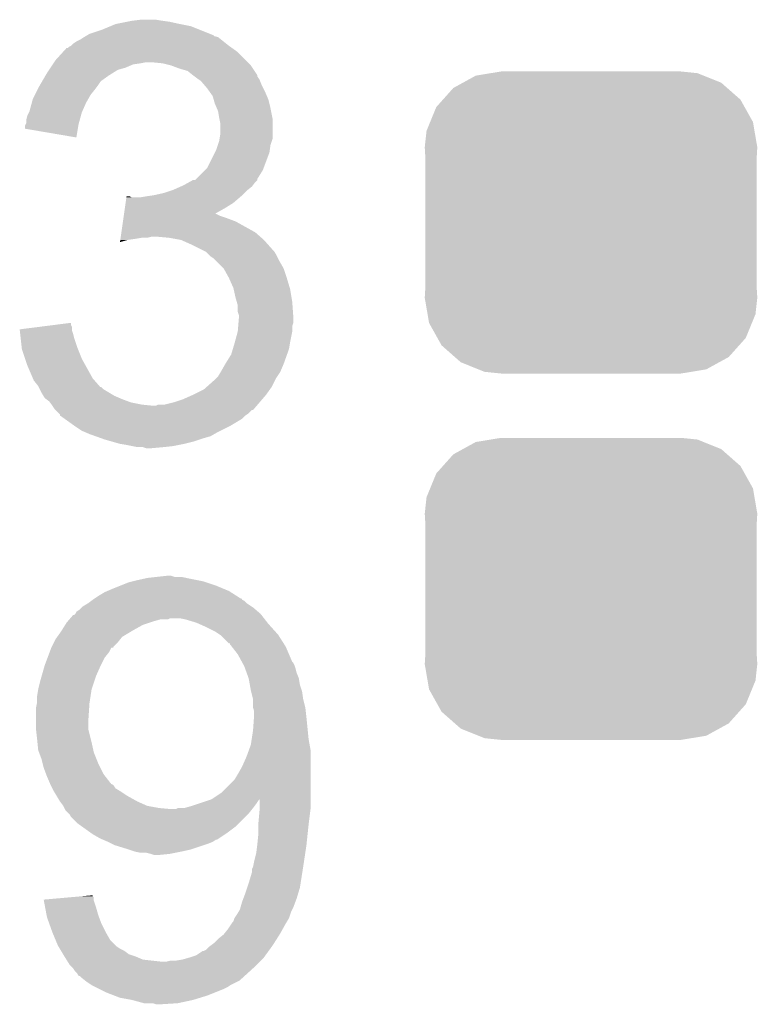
# Model space of a CAD drawing. Extents: x -4 to 126, y -8 to 66.
# Tile 221 of 256: x 85.26 to 86.98, y 48.37 to 50.66. Entities that reach past the tile are written whole.
import ezdxf

# ---------------------------------------------------------------- set-up
doc = ezdxf.new("R2010")
doc.units = 0
doc.layers.get('0').update_dxf_attribs({"linetype": 'CONTINUOUS'})
doc.layers.add('CLICKER_2_FOR_TMPM4L4A_V104_GTO', color=11, linetype='CONTINUOUS')
doc.layers.add('CLICKER_2_FOR_TMPM4L4A_V104_GTS', color=8, linetype='CONTINUOUS')

# ---------------------------------------------------------------- blocks, each defined once
blk = doc.blocks.new('CUSTOM_189')
for points in [[(-0.268438, 0.342124), (-0.233628, 0.347838), (0.2622, 0.342124), (0.247972, 0.347838)], [(-0.233628, 0.347838), (-0.20955, 0.35179), (0.247972, 0.347838), (0.20955, 0.35179)], [(-0.320744, 0.31339), (-0.298526, 0.325596), (0.317222, 0.31339), (0.30335, 0.325596)], [(-0.298526, 0.325596), (-0.268438, 0.342124), (0.30335, 0.325596), (0.2622, 0.342124)], [(-0.34504, 0.286174), (-0.320744, 0.31339), (0.348152, 0.286174), (0.317222, 0.31339)], [(-0.360486, 0.26887), (-0.34504, 0.286174), (0.357822, 0.26887), (0.348152, 0.286174)], [(-0.37475, 0.234078), (-0.360486, 0.26887), (0.377262, 0.234078), (0.357822, 0.26887)], [(-0.383124, 0.213652), (-0.37475, 0.234078), (0.380766, 0.213652), (0.377262, 0.234078)], [(-0.38735, 0.17526), (-0.383124, 0.213652), (0.38735, 0.17526), (0.380766, 0.213652)], [(-0.38608, 0.154124), (-0.38735, 0.17526), (0.38608, 0.154124), (0.38735, 0.17526)], [(-0.38608, -0.154124), (-0.38608, 0.154124), (0.38608, -0.154124), (0.38608, 0.154124)], [(-0.38735, -0.17526), (-0.38608, -0.154124), (0.38735, -0.17526), (0.38608, -0.154124)], [(-0.380764, -0.213652), (-0.38735, -0.17526), (0.383124, -0.213652), (0.38735, -0.17526)], [(-0.377262, -0.234078), (-0.380764, -0.213652), (0.374748, -0.234078), (0.383124, -0.213652)], [(-0.35782, -0.26887), (-0.377262, -0.234078), (0.360486, -0.26887), (0.374748, -0.234078)], [(-0.348152, -0.286174), (-0.35782, -0.26887), (0.345038, -0.286174), (0.360486, -0.26887)], [(-0.31722, -0.31339), (-0.348152, -0.286174), (0.320744, -0.31339), (0.345038, -0.286174)], [(-0.30335, -0.325596), (-0.31722, -0.31339), (0.298524, -0.325596), (0.320744, -0.31339)], [(-0.262198, -0.342124), (-0.30335, -0.325596), (0.268438, -0.342124), (0.298524, -0.325596)], [(-0.247972, -0.347838), (-0.262198, -0.342124), (0.233626, -0.347838), (0.268438, -0.342124)], [(-0.20955, -0.35179), (-0.247972, -0.347838), (0.20955, -0.35179), (0.233626, -0.347838)]]:
    blk.add_solid(points)

msp = doc.modelspace()

# ---------------------------------------------------------------- linework, layer by layer
at = {"layer": 'CLICKER_2_FOR_TMPM4L4A_V104_GTO'}
for points in [[(85.453218, 50.63998), (85.471502, 50.647598), (85.67801, 50.63998), (85.658962, 50.647598)], [(85.471502, 50.647598), (85.483702, 50.65268), (85.658962, 50.647598), (85.63356, 50.65268)], [(85.483702, 50.65268), (85.5091, 50.65776), (85.63356, 50.65268), (85.610698, 50.65776)], [(85.5091, 50.65776), (85.5218, 50.6603), (85.610698, 50.65776), (85.59292, 50.6603)], [(85.5218, 50.6603), (85.542122, 50.66284), (85.59292, 50.6603), (85.577682, 50.66284)], [(85.402422, 50.617122), (85.410034, 50.622198), (85.728808, 50.617122), (85.722462, 50.622198)], [(85.410034, 50.622198), (85.410038, 50.6222), (85.722462, 50.622198), (85.722456, 50.6222)], [(85.410038, 50.6222), (85.414264, 50.624736), (85.722456, 50.6222), (85.712318, 50.624736)], [(85.414264, 50.624736), (85.418468, 50.627258), (85.712318, 50.624736), (85.7123, 50.627258)], [(85.418468, 50.627258), (85.418506, 50.62728), (85.7123, 50.627258), (85.709764, 50.62728)], [(85.418506, 50.62728), (85.42274, 50.62982), (85.709764, 50.62728), (85.703414, 50.62982)], [(85.42274, 50.62982), (85.453218, 50.63998), (85.703414, 50.62982), (85.67801, 50.63998)], [(85.371946, 50.596806), (85.374484, 50.599342), (85.754964, 50.596806), (85.751414, 50.599342)], [(85.374484, 50.599342), (85.379556, 50.60188), (85.751414, 50.599342), (85.74786, 50.60188)], [(85.379556, 50.60188), (85.37956, 50.601882), (85.74786, 50.60188), (85.747858, 50.601882)], [(85.37956, 50.601882), (85.38464, 50.60696), (85.747858, 50.601882), (85.74151, 50.60696)], [(85.38464, 50.60696), (85.392262, 50.61204), (85.74151, 50.60696), (85.73516, 50.61204)], [(85.392262, 50.61204), (85.402422, 50.617122), (85.73516, 50.61204), (85.728808, 50.617122)], [(85.344002, 50.568862), (85.362474, 50.589178), (85.785958, 50.568862), (85.765642, 50.589178)], [(85.362474, 50.589178), (85.369406, 50.5968), (85.765642, 50.589178), (85.754972, 50.5968)], [(85.369406, 50.5968), (85.371946, 50.596806), (85.754972, 50.5968), (85.754964, 50.596806)], [(85.332144, 50.551078), (85.337224, 50.558698), (85.50656, 50.551078), (85.524338, 50.558698)], [(85.337224, 50.558698), (85.338918, 50.56124), (85.524338, 50.558698), (85.54212, 50.56124)], [(85.338918, 50.56124), (85.340612, 50.56378), (85.54212, 50.56124), (85.554818, 50.56378)], [(85.340612, 50.56378), (85.344002, 50.568862), (85.79104, 50.56378), (85.785958, 50.568862)], [(85.592918, 50.56124), (85.567522, 50.56378), (85.79358, 50.56124), (85.79104, 50.56378)], [(85.613238, 50.55616), (85.592918, 50.56124), (85.79866, 50.55616), (85.79358, 50.56124)], [(85.63356, 50.54854), (85.613238, 50.55616), (85.80374, 50.54854), (85.79866, 50.55616)], [(85.313306, 50.520598), (85.320714, 50.5333), (85.450678, 50.520598), (85.468462, 50.5333)], [(85.320714, 50.5333), (85.323678, 50.53838), (85.468462, 50.5333), (85.476588, 50.53838)], [(85.323678, 50.53838), (85.328756, 50.545998), (85.476588, 50.53838), (85.488778, 50.545998)], [(85.328756, 50.545998), (85.332144, 50.551078), (85.488778, 50.545998), (85.50656, 50.551078)], [(85.651338, 50.543462), (85.63356, 50.54854), (85.807124, 50.543462), (85.80374, 50.54854)], [(85.66404, 50.5333), (85.651338, 50.543462), (85.813898, 50.5333), (85.807124, 50.543462)], [(85.664046, 50.533296), (85.66404, 50.5333), (85.8139, 50.533296), (85.813898, 50.5333)], [(85.667436, 50.530754), (85.664046, 50.533296), (85.813904, 50.530754), (85.8139, 50.533296)], [(85.6742, 50.52568), (85.667436, 50.530754), (85.817288, 50.52568), (85.813904, 50.530754)], [(85.30209, 50.50028), (85.3059, 50.507898), (85.43544, 50.50028), (85.441152, 50.507898)], [(85.3059, 50.507898), (85.307382, 50.51044), (85.441152, 50.507898), (85.44306, 50.51044)], [(85.307382, 50.51044), (85.311826, 50.51806), (85.44306, 50.51044), (85.44814, 50.51806)], [(85.311826, 50.51806), (85.313306, 50.520598), (85.44814, 50.51806), (85.450678, 50.520598)], [(85.67801, 50.52314), (85.6742, 50.52568), (85.81898, 50.52314), (85.817288, 50.52568)], [(85.681818, 50.5206), (85.67801, 50.52314), (85.819996, 50.5206), (85.81898, 50.52314)], [(85.690528, 50.51044), (85.681818, 50.5206), (85.82406, 50.51044), (85.819996, 50.5206)], [(85.69706, 50.50282), (85.690528, 50.51044), (85.82787, 50.50282), (85.82406, 50.51044)], [(85.29066, 50.47742), (85.295738, 50.487578), (85.419474, 50.47742), (85.425278, 50.487578)], [(85.295738, 50.487578), (85.30209, 50.50028), (85.425278, 50.487578), (85.43544, 50.50028)], [(85.702504, 50.4952), (85.69706, 50.50282), (85.83168, 50.4952), (85.82787, 50.50282)], [(85.709758, 50.485044), (85.702504, 50.4952), (85.836034, 50.485044), (85.83168, 50.4952)], [(85.711938, 50.477418), (85.709758, 50.485044), (85.8393, 50.477418), (85.836034, 50.485044)], [(85.283042, 50.449482), (85.28858, 50.469798), (85.406088, 50.449482), (85.41512, 50.469798)], [(85.28858, 50.469798), (85.29066, 50.47742), (85.41512, 50.469798), (85.419474, 50.47742)], [(85.714838, 50.46726), (85.711938, 50.477418), (85.84184, 50.46726), (85.8393, 50.477418)], [(85.719194, 50.4571), (85.714838, 50.46726), (85.84438, 50.4571), (85.84184, 50.46726)], [(85.27542, 50.429162), (85.27796, 50.439322), (85.40011, 50.429162), (85.40288, 50.439322)], [(85.27796, 50.439322), (85.28177, 50.44694), (85.40288, 50.439322), (85.404958, 50.44694)], [(85.28177, 50.44694), (85.283042, 50.449482), (85.404958, 50.44694), (85.406088, 50.449482)], [(85.722458, 50.449482), (85.719194, 50.4571), (85.845904, 50.449482), (85.84438, 50.4571)], [(85.725, 50.43424), (85.722458, 50.449482), (85.848952, 50.43424), (85.845904, 50.449482)], [(85.27288, 50.408858), (85.272882, 50.416464), (85.395642, 50.408858), (85.396914, 50.416464)], [(85.272882, 50.416464), (85.274148, 50.419), (85.396914, 50.416464), (85.39734, 50.419)], [(85.274148, 50.419), (85.27542, 50.421544), (85.39734, 50.419), (85.398032, 50.421544)], [(85.27542, 50.421544), (85.27542, 50.429162), (85.398032, 50.421544), (85.40011, 50.429162)], [(85.72551, 50.431698), (85.725, 50.43424), (85.84946, 50.431698), (85.848952, 50.43424)], [(85.72754, 50.421542), (85.72551, 50.431698), (85.849458, 50.421542), (85.84946, 50.431698)], [(85.72754, 50.396142), (85.72754, 50.421542), (85.849458, 50.396142), (85.849458, 50.421542)], [(85.392238, 50.388524), (85.27288, 50.408858), (85.392238, 50.388524), (85.395642, 50.408858)], [(85.725846, 50.385978), (85.72754, 50.396142), (85.849458, 50.385978), (85.849458, 50.396142)], [(85.71738, 50.358042), (85.721612, 50.370738), (85.842564, 50.358042), (85.84438, 50.370738)], [(85.721612, 50.370738), (85.725, 50.3809), (85.84438, 50.370738), (85.847764, 50.3809)], [(85.725, 50.3809), (85.725846, 50.385978), (85.847764, 50.3809), (85.849458, 50.385978)], [(85.697062, 50.317404), (85.714836, 50.352956), (85.828504, 50.317404), (85.841838, 50.352956)], [(85.714836, 50.352956), (85.71738, 50.358042), (85.841838, 50.352956), (85.842564, 50.358042)], [(85.671654, 50.291996), (85.691976, 50.312318), (85.8139, 50.291996), (85.826598, 50.312318)], [(85.691976, 50.312318), (85.697062, 50.317404), (85.826598, 50.312318), (85.828504, 50.317404)], [(85.635458, 50.274218), (85.64118, 50.27676), (85.801198, 50.274218), (85.803104, 50.27676)], [(85.64118, 50.27676), (85.654894, 50.284378), (85.803104, 50.27676), (85.80882, 50.284378)], [(85.654894, 50.284378), (85.664034, 50.289454), (85.80882, 50.284378), (85.813894, 50.289454)], [(85.664034, 50.289454), (85.664046, 50.28946), (85.813894, 50.289454), (85.813894, 50.28946)], [(85.664046, 50.28946), (85.669126, 50.289466), (85.813894, 50.28946), (85.813894, 50.289466)], [(85.669126, 50.289466), (85.671654, 50.291996), (85.813894, 50.289466), (85.8139, 50.291996)], [(85.55482, 50.25136), (85.572598, 50.2539), (85.7758, 50.25136), (85.77834, 50.2539)], [(85.572598, 50.2539), (85.59546, 50.258982), (85.77834, 50.2539), (85.783422, 50.258982)], [(85.59546, 50.258982), (85.610696, 50.26406), (85.783422, 50.258982), (85.7885, 50.26406)], [(85.610696, 50.26406), (85.618318, 50.2666), (85.7885, 50.26406), (85.791674, 50.2666)], [(85.618318, 50.2666), (85.635458, 50.274218), (85.791674, 50.2666), (85.801198, 50.274218)], [(85.505122, 50.223422), (85.506938, 50.23612), (85.7377, 50.223422), (85.758018, 50.23612)], [(85.506938, 50.23612), (85.508756, 50.24882), (85.758018, 50.23612), (85.772836, 50.24882)], [(85.508756, 50.24882), (85.509118, 50.251358), (85.521804, 50.24882), (85.516724, 50.251358)], [(85.509118, 50.251358), (85.50912, 50.25136), (85.516724, 50.251358), (85.50912, 50.25136)], [(85.539582, 50.24882), (85.55482, 50.25136), (85.772836, 50.24882), (85.7758, 50.25136)], [(85.502578, 50.20564), (85.503306, 50.210718), (85.727542, 50.20564), (85.717384, 50.210718)], [(85.503306, 50.21072), (85.505122, 50.223422), (85.714926, 50.21072), (85.7377, 50.223422)], [(85.503306, 50.210718), (85.503306, 50.21072), (85.717384, 50.210718), (85.714926, 50.21072)], [(85.497128, 50.16754), (85.500762, 50.19294), (85.80882, 50.16754), (85.763102, 50.19294)], [(85.500762, 50.19294), (85.501852, 50.20056), (85.763102, 50.19294), (85.74278, 50.20056)], [(85.501852, 50.20056), (85.502578, 50.20564), (85.74278, 50.20056), (85.727542, 50.20564)], [(85.495676, 50.15738), (85.497128, 50.16754), (85.820432, 50.15738), (85.80882, 50.16754)], [(85.493864, 50.144712), (85.494586, 50.14976), (85.493864, 50.144712), (85.511638, 50.14976)], [(85.494586, 50.14976), (85.494948, 50.1523), (85.511638, 50.14976), (85.52942, 50.1523)], [(85.494948, 50.1523), (85.495312, 50.15484), (85.52942, 50.1523), (85.544658, 50.15484)], [(85.495312, 50.15484), (85.495676, 50.15738), (85.557358, 50.15484), (85.567518, 50.15738)], [(85.608162, 50.15484), (85.580222, 50.15738), (85.823336, 50.15484), (85.820432, 50.15738)], [(85.636098, 50.14976), (85.608162, 50.15484), (85.82914, 50.14976), (85.823336, 50.15484)], [(85.65896, 50.1396), (85.636098, 50.14976), (85.838172, 50.1396), (85.82914, 50.14976)], [(85.68436, 50.1269), (85.65896, 50.1396), (85.84946, 50.1269), (85.838172, 50.1396)], [(85.68944, 50.12436), (85.68436, 50.1269), (85.852, 50.12436), (85.84946, 50.1269)], [(85.694516, 50.121822), (85.68944, 50.12436), (85.853692, 50.121822), (85.852, 50.12436)], [(85.699602, 50.116738), (85.694516, 50.121822), (85.85708, 50.116738), (85.853692, 50.121822)], [(85.704678, 50.111662), (85.699602, 50.116738), (85.85962, 50.111662), (85.85708, 50.116738)], [(85.7123, 50.10658), (85.704678, 50.111662), (85.862162, 50.10658), (85.85962, 50.111662)], [(85.717378, 50.101502), (85.7123, 50.10658), (85.8647, 50.101502), (85.862162, 50.10658)], [(85.735158, 50.08372), (85.717378, 50.101502), (85.87486, 50.08372), (85.8647, 50.101502)], [(85.73516, 50.083718), (85.735158, 50.08372), (85.87486, 50.083718), (85.87486, 50.08372)], [(85.74786, 50.06086), (85.73516, 50.083718), (85.88248, 50.06086), (85.87486, 50.083718)], [(85.758018, 50.038002), (85.74786, 50.06086), (85.889338, 50.038002), (85.88248, 50.06086)], [(85.758584, 50.03546), (85.758018, 50.038002), (85.8901, 50.03546), (85.889338, 50.038002)], [(85.7631, 50.015138), (85.758584, 50.03546), (85.893488, 50.015138), (85.8901, 50.03546)], [(85.766004, 50.004982), (85.7631, 50.015138), (85.89518, 50.004982), (85.893488, 50.015138)], [(85.76818, 49.997364), (85.766004, 50.004982), (85.895726, 49.997364), (85.89518, 50.004982)], [(85.76818, 49.982124), (85.76818, 49.997364), (85.896814, 49.982124), (85.895726, 49.997364)], [(85.770718, 49.974502), (85.76818, 49.982124), (85.897358, 49.974502), (85.896814, 49.982124)], [(85.339866, 49.951636), (85.37956, 49.956696), (85.379562, 49.951636), (85.37956, 49.956696)], [(85.769236, 49.949096), (85.769872, 49.956718), (85.89518, 49.949096), (85.897718, 49.956718)], [(85.769872, 49.956718), (85.77072, 49.966878), (85.897718, 49.956718), (85.897718, 49.966878)], [(85.77072, 49.969422), (85.770718, 49.974502), (85.89772, 49.969422), (85.897358, 49.974502)], [(85.77072, 49.966878), (85.77072, 49.969422), (85.897718, 49.966878), (85.89772, 49.969422)], [(85.2602, 49.94148), (85.300018, 49.946556), (85.382102, 49.94148), (85.3821, 49.946556)], [(85.260482, 49.938938), (85.2602, 49.94148), (85.382102, 49.938938), (85.382102, 49.94148)], [(85.261326, 49.93132), (85.260482, 49.938938), (85.384638, 49.93132), (85.382102, 49.938938)], [(85.300018, 49.946556), (85.339866, 49.951636), (85.3821, 49.946556), (85.379562, 49.951636)], [(85.761252, 49.911), (85.768178, 49.936398), (85.8901, 49.911), (85.89518, 49.936398)], [(85.768178, 49.936398), (85.76818, 49.936402), (85.89518, 49.936398), (85.89518, 49.936402)], [(85.76818, 49.936402), (85.769236, 49.949096), (85.89518, 49.936402), (85.89518, 49.949096)], [(85.26245, 49.921162), (85.261326, 49.93132), (85.38718, 49.921162), (85.384638, 49.93132)], [(85.26498, 49.8983), (85.26245, 49.921162), (85.3948, 49.8983), (85.38718, 49.921162)], [(85.76056, 49.90846), (85.761252, 49.911), (85.889676, 49.90846), (85.8901, 49.911)], [(85.26526, 49.895762), (85.26498, 49.8983), (85.395816, 49.895762), (85.3948, 49.8983)], [(85.272882, 49.872898), (85.26526, 49.895762), (85.40496, 49.872898), (85.395816, 49.895762)], [(85.752942, 49.88306), (85.75675, 49.89576), (85.883022, 49.88306), (85.887558, 49.89576)], [(85.75675, 49.89576), (85.76056, 49.90846), (85.887558, 49.89576), (85.889676, 49.90846)], [(85.27796, 49.85766), (85.272882, 49.872898), (85.413426, 49.85766), (85.40496, 49.872898)], [(85.74024, 49.86274), (85.752942, 49.88306), (85.875766, 49.86274), (85.883022, 49.88306)], [(85.291024, 49.82718), (85.27796, 49.85766), (85.43036, 49.82718), (85.413426, 49.85766)], [(85.722462, 49.832262), (85.728554, 49.842418), (85.860468, 49.832262), (85.867238, 49.842418)], [(85.728554, 49.842418), (85.73008, 49.84496), (85.867238, 49.842418), (85.868326, 49.84496)], [(85.73008, 49.84496), (85.738788, 49.860202), (85.868326, 49.84496), (85.87486, 49.860202)], [(85.738788, 49.860202), (85.74024, 49.86274), (85.87486, 49.860202), (85.875766, 49.86274)], [(85.2932, 49.822102), (85.291024, 49.82718), (85.434806, 49.822102), (85.43036, 49.82718)], [(85.30336, 49.8094), (85.2932, 49.822102), (85.445926, 49.8094), (85.434806, 49.822102)], [(85.695152, 49.80686), (85.7123, 49.8221), (85.846918, 49.80686), (85.85454, 49.8221)], [(85.7123, 49.8221), (85.717378, 49.827178), (85.85454, 49.8221), (85.85708, 49.827178)], [(85.717378, 49.827178), (85.722462, 49.832262), (85.85708, 49.827178), (85.860468, 49.832262)], [(85.30463, 49.80686), (85.30336, 49.8094), (85.448148, 49.80686), (85.445926, 49.8094)], [(85.304634, 49.806854), (85.30463, 49.80686), (85.450686, 49.806854), (85.448148, 49.80686)], [(85.307172, 49.801778), (85.304634, 49.806854), (85.455762, 49.801778), (85.450686, 49.806854)], [(85.31098, 49.79416), (85.307172, 49.801778), (85.468462, 49.79416), (85.455762, 49.801778)], [(85.66404, 49.78908), (85.68944, 49.801782), (85.83422, 49.78908), (85.84329, 49.801782)], [(85.68944, 49.801782), (85.695152, 49.80686), (85.84329, 49.801782), (85.846918, 49.80686)], [(85.315554, 49.78654), (85.31098, 49.79416), (85.481162, 49.78654), (85.468462, 49.79416)], [(85.318598, 49.781464), (85.315554, 49.78654), (85.493006, 49.781464), (85.481162, 49.78654)], [(85.32199, 49.77892), (85.318598, 49.781464), (85.49894, 49.77892), (85.493006, 49.781464)], [(85.328758, 49.773842), (85.32199, 49.77892), (85.512484, 49.773842), (85.49894, 49.77892)], [(85.330666, 49.7713), (85.328758, 49.773842), (85.519262, 49.7713), (85.512484, 49.773842)], [(85.618318, 49.7713), (85.641178, 49.77892), (85.818976, 49.7713), (85.825508, 49.77892)], [(85.641178, 49.77892), (85.66404, 49.78908), (85.825508, 49.77892), (85.83422, 49.78908)], [(85.334476, 49.76622), (85.330666, 49.7713), (85.544658, 49.76622), (85.519262, 49.7713)], [(85.33638, 49.76368), (85.334476, 49.76622), (85.570058, 49.76368), (85.544658, 49.76622)], [(85.34146, 49.75606), (85.33638, 49.76368), (85.805908, 49.75606), (85.812442, 49.76368)], [(85.344, 49.75352), (85.34146, 49.75606), (85.803732, 49.75352), (85.805908, 49.75606)], [(85.344006, 49.753514), (85.344, 49.75352), (85.801194, 49.753514), (85.803732, 49.75352)], [(85.35162, 49.7459), (85.344006, 49.753514), (85.79358, 49.7459), (85.801194, 49.753514)], [(85.570058, 49.76368), (85.577684, 49.763682), (85.812442, 49.76368), (85.812444, 49.763682)], [(85.577684, 49.763682), (85.582764, 49.76622), (85.812444, 49.763682), (85.81462, 49.76622)], [(85.598002, 49.76622), (85.618318, 49.7713), (85.81462, 49.76622), (85.818976, 49.7713)], [(85.354154, 49.743366), (85.35162, 49.7459), (85.789778, 49.743366), (85.79358, 49.7459)], [(85.35416, 49.74083), (85.354154, 49.743366), (85.785974, 49.74083), (85.789778, 49.743366)], [(85.354178, 49.740818), (85.35416, 49.74083), (85.785958, 49.740818), (85.785974, 49.74083)], [(85.364842, 49.733198), (85.354178, 49.740818), (85.778338, 49.733198), (85.785958, 49.740818)], [(85.386166, 49.71796), (85.364842, 49.733198), (85.75294, 49.71796), (85.778338, 49.733198)], [(85.38972, 49.71542), (85.386166, 49.71796), (85.74786, 49.71542), (85.75294, 49.71796)], [(85.404958, 49.705262), (85.38972, 49.71542), (85.727544, 49.705262), (85.74786, 49.71542)], [(85.41089, 49.70272), (85.404958, 49.705262), (85.722462, 49.70272), (85.727544, 49.705262)], [(85.422742, 49.69764), (85.41089, 49.70272), (85.71357, 49.69764), (85.722462, 49.70272)], [(85.436972, 49.692558), (85.422742, 49.69764), (85.704678, 49.692558), (85.71357, 49.69764)], [(85.45119, 49.68748), (85.436972, 49.692558), (85.6869, 49.68748), (85.704678, 49.692558)], [(85.4583, 49.68494), (85.45119, 49.68748), (85.679276, 49.68494), (85.6869, 49.68748)], [(85.476074, 49.679862), (85.4583, 49.68494), (85.66404, 49.679862), (85.679276, 49.68494)], [(85.493858, 49.67478), (85.476074, 49.679862), (85.64372, 49.67478), (85.66404, 49.679862)], [(85.5091, 49.67224), (85.493858, 49.67478), (85.63102, 49.67224), (85.64372, 49.67478)], [(85.5218, 49.6697), (85.5091, 49.67224), (85.61832, 49.6697), (85.63102, 49.67224)], [(85.534498, 49.66716), (85.5218, 49.6697), (85.59546, 49.66716), (85.61832, 49.6697)], [(85.554818, 49.664622), (85.547196, 49.66716), (85.567542, 49.664622), (85.59546, 49.66716)], [(85.567522, 49.66462), (85.554818, 49.664622), (85.567522, 49.66462), (85.567542, 49.664622)], [(85.5345, 49.35728), (85.557362, 49.36236), (85.674194, 49.35728), (85.6488, 49.36236)], [(85.557362, 49.36236), (85.580222, 49.3649), (85.6488, 49.36236), (85.636102, 49.3649)], [(85.580222, 49.3649), (85.603064, 49.367438), (85.620864, 49.3649), (85.613242, 49.367438)], [(85.603064, 49.367438), (85.603082, 49.36744), (85.613242, 49.367438), (85.603082, 49.36744)], [(85.464222, 49.331878), (85.47608, 49.33696), (85.74786, 49.331878), (85.735666, 49.33696)], [(85.47608, 49.33696), (85.49513, 49.34458), (85.735666, 49.33696), (85.717378, 49.34458)], [(85.49513, 49.34458), (85.514182, 49.3522), (85.717378, 49.34458), (85.694516, 49.3522)], [(85.514182, 49.3522), (85.524332, 49.354738), (85.694516, 49.3522), (85.6869, 49.354738)], [(85.524332, 49.354738), (85.5345, 49.35728), (85.6869, 49.354738), (85.674194, 49.35728)], [(85.43036, 49.31156), (85.434136, 49.314078), (85.778354, 49.31156), (85.77834, 49.314078)], [(85.434136, 49.314078), (85.434168, 49.3141), (85.77834, 49.314078), (85.775804, 49.3141)], [(85.434168, 49.3141), (85.445598, 49.32172), (85.775804, 49.3141), (85.763828, 49.32172)], [(85.445598, 49.32172), (85.458302, 49.32934), (85.763828, 49.32172), (85.75185, 49.32934)], [(85.458302, 49.32934), (85.464222, 49.331878), (85.75185, 49.32934), (85.74786, 49.331878)], [(85.399882, 49.288702), (85.40496, 49.29378), (85.809666, 49.288702), (85.803742, 49.29378)], [(85.40496, 49.29378), (85.407502, 49.296322), (85.803742, 49.29378), (85.79993, 49.296322)], [(85.407502, 49.296322), (85.4202, 49.30394), (85.79993, 49.296322), (85.7885, 49.30394)], [(85.4202, 49.30394), (85.42697, 49.309018), (85.7885, 49.30394), (85.78342, 49.309018)], [(85.42697, 49.309018), (85.430352, 49.311554), (85.78342, 49.309018), (85.778354, 49.311554)], [(85.430352, 49.311554), (85.43036, 49.31156), (85.778354, 49.311554), (85.778354, 49.31156)], [(85.375934, 49.265842), (85.378112, 49.26838), (85.605624, 49.265842), (85.610704, 49.26838)], [(85.378112, 49.26838), (85.384648, 49.276), (85.829424, 49.26838), (85.823496, 49.276)], [(85.384648, 49.276), (85.387186, 49.276006), (85.823496, 49.276), (85.823492, 49.276006)], [(85.387186, 49.276006), (85.389716, 49.278538), (85.823492, 49.276006), (85.821522, 49.278538)], [(85.389716, 49.278538), (85.389722, 49.278544), (85.821522, 49.278538), (85.821516, 49.278544)], [(85.389722, 49.278544), (85.392264, 49.28362), (85.821516, 49.278544), (85.815594, 49.28362)], [(85.392264, 49.28362), (85.399882, 49.288702), (85.815594, 49.28362), (85.809666, 49.288702)], [(85.64626, 49.26584), (85.633558, 49.26838), (85.831398, 49.26584), (85.829424, 49.26838)], [(85.358286, 49.24044), (85.366224, 49.25314), (85.52434, 49.24044), (85.547202, 49.25314)], [(85.366224, 49.25314), (85.3694, 49.258222), (85.547202, 49.25314), (85.562446, 49.258222)], [(85.3694, 49.258222), (85.371576, 49.26076), (85.562446, 49.258222), (85.57006, 49.26076)], [(85.371576, 49.26076), (85.375932, 49.26584), (85.57006, 49.26076), (85.587842, 49.26584)], [(85.375932, 49.26584), (85.375934, 49.265842), (85.587842, 49.26584), (85.605624, 49.265842)], [(85.671662, 49.25822), (85.64626, 49.26584), (85.837326, 49.25822), (85.831398, 49.26584)], [(85.677378, 49.25568), (85.671662, 49.25822), (85.8393, 49.25568), (85.837326, 49.25822)], [(85.69452, 49.24806), (85.677378, 49.25568), (85.846158, 49.24806), (85.8393, 49.25568)], [(85.714842, 49.237898), (85.69452, 49.24806), (85.855304, 49.237898), (85.846158, 49.24806)], [(85.344002, 49.22012), (85.34763, 49.225202), (85.494876, 49.22012), (85.498944, 49.225202)], [(85.34763, 49.225202), (85.3567, 49.2379), (85.498944, 49.225202), (85.520106, 49.2379)], [(85.3567, 49.2379), (85.358286, 49.24044), (85.520106, 49.2379), (85.52434, 49.24044)], [(85.726272, 49.230278), (85.714842, 49.237898), (85.86216, 49.230278), (85.855304, 49.237898)], [(85.730082, 49.227738), (85.726272, 49.230278), (85.863778, 49.227738), (85.86216, 49.230278)], [(85.747866, 49.20996), (85.730082, 49.227738), (85.875092, 49.20996), (85.863778, 49.227738)], [(85.33003, 49.189642), (85.33384, 49.1998), (85.468462, 49.189642), (85.473554, 49.1998)], [(85.33384, 49.1998), (85.33385, 49.199822), (85.473554, 49.1998), (85.47862, 49.199822)], [(85.33385, 49.199822), (85.335112, 49.202346), (85.47862, 49.199822), (85.478626, 49.202346)], [(85.335112, 49.202346), (85.340192, 49.212502), (85.478626, 49.202346), (85.488782, 49.212502)], [(85.340192, 49.212502), (85.344002, 49.22012), (85.488782, 49.212502), (85.494876, 49.22012)], [(85.7504, 49.209938), (85.747866, 49.20996), (85.875106, 49.209938), (85.875092, 49.20996)], [(85.750404, 49.207414), (85.7504, 49.209938), (85.876712, 49.207414), (85.875106, 49.209938)], [(85.754352, 49.20234), (85.750404, 49.207414), (85.87994, 49.20234), (85.876712, 49.207414)], [(85.768182, 49.18456), (85.754352, 49.20234), (85.887562, 49.18456), (85.87994, 49.20234)], [(85.3186, 49.15916), (85.325266, 49.17694), (85.44941, 49.15916), (85.4583, 49.17694)], [(85.325266, 49.17694), (85.33003, 49.189642), (85.4583, 49.17694), (85.468462, 49.189642)], [(85.77788, 49.16678), (85.768182, 49.18456), (85.895182, 49.16678), (85.887562, 49.18456)], [(85.311342, 49.133758), (85.317874, 49.15662), (85.43798, 49.133758), (85.44814, 49.15662)], [(85.317874, 49.15662), (85.3186, 49.15916), (85.44814, 49.15662), (85.44941, 49.15916)], [(85.779266, 49.164236), (85.77788, 49.16678), (85.897722, 49.164236), (85.895182, 49.16678)], [(85.782036, 49.159158), (85.779266, 49.164236), (85.90026, 49.159158), (85.897722, 49.164236)], [(85.78342, 49.156618), (85.782036, 49.159158), (85.901108, 49.156618), (85.90026, 49.159158)], [(85.785268, 49.15154), (85.78342, 49.156618), (85.902798, 49.15154), (85.901108, 49.156618)], [(85.30844, 49.1236), (85.311342, 49.133758), (85.434594, 49.1236), (85.43798, 49.133758)], [(85.788962, 49.141378), (85.785268, 49.15154), (85.905342, 49.141378), (85.902798, 49.15154)], [(85.79358, 49.128678), (85.788962, 49.141378), (85.91042, 49.128678), (85.905342, 49.141378)], [(85.30336, 49.103282), (85.30844, 49.1236), (85.427822, 49.103282), (85.434594, 49.1236)], [(85.796352, 49.113438), (85.79358, 49.128678), (85.912962, 49.113438), (85.91042, 49.128678)], [(85.79866, 49.10074), (85.796352, 49.113438), (85.917194, 49.10074), (85.912962, 49.113438)], [(85.30082, 49.088042), (85.30336, 49.10328), (85.425476, 49.088042), (85.42782, 49.10328)], [(85.30082, 49.072802), (85.30082, 49.088042), (85.42313, 49.072802), (85.425476, 49.088042)], [(85.30336, 49.10328), (85.30336, 49.103282), (85.42782, 49.10328), (85.427822, 49.103282)], [(85.799296, 49.098198), (85.79866, 49.10074), (85.91804, 49.098198), (85.917194, 49.10074)], [(85.80374, 49.08042), (85.799296, 49.098198), (85.92058, 49.08042), (85.91804, 49.098198)], [(85.29828, 49.060102), (85.30031, 49.07026), (85.422062, 49.060102), (85.42274, 49.07026)], [(85.30031, 49.07026), (85.30082, 49.072802), (85.42274, 49.07026), (85.42313, 49.072802)], [(85.80374, 49.080418), (85.80374, 49.08042), (85.920582, 49.080418), (85.92058, 49.08042)], [(85.803742, 49.060098), (85.80374, 49.080418), (85.92566, 49.060098), (85.920582, 49.080418)], [(85.29828, 49.03216), (85.29828, 49.060102), (85.4202, 49.03216), (85.422062, 49.060102)], [(85.80628, 49.052476), (85.803742, 49.060098), (85.926508, 49.052476), (85.92566, 49.060098)], [(85.805916, 49.03724), (85.80628, 49.04232), (85.9282, 49.03724), (85.927636, 49.04232)], [(85.80628, 49.04232), (85.80628, 49.052476), (85.927636, 49.04232), (85.926508, 49.052476)], [(85.29828, 49.009302), (85.29828, 49.03216), (85.4202, 49.009302), (85.4202, 49.03216)], [(85.80374, 49.00676), (85.805916, 49.03724), (85.931248, 49.00676), (85.9282, 49.03724)], [(85.30082, 48.98644), (85.29828, 49.009302), (85.425916, 48.98644), (85.4202, 49.009302)], [(85.800612, 48.98644), (85.80374, 49.00676), (85.93328, 48.98644), (85.931248, 49.00676)], [(85.301584, 48.97882), (85.30082, 48.98644), (85.42782, 48.97882), (85.425916, 48.98644)], [(85.30336, 48.961042), (85.301584, 48.97882), (85.431772, 48.961042), (85.42782, 48.97882)], [(85.793116, 48.958498), (85.798658, 48.973738), (85.93836, 48.958498), (85.93559, 48.973738)], [(85.798658, 48.973738), (85.800612, 48.98644), (85.93559, 48.973738), (85.93328, 48.98644)], [(85.305266, 48.955962), (85.30336, 48.961042), (85.4329, 48.955962), (85.431772, 48.961042)], [(85.310978, 48.940722), (85.305266, 48.955962), (85.438996, 48.940722), (85.4329, 48.955962)], [(85.7885, 48.945802), (85.793116, 48.958498), (85.93836, 48.945802), (85.93836, 48.958498)], [(85.31352, 48.93056), (85.310978, 48.940722), (85.44306, 48.93056), (85.438996, 48.940722)], [(85.31606, 48.920402), (85.31352, 48.93056), (85.44814, 48.920402), (85.44306, 48.93056)], [(85.76818, 48.90516), (85.77834, 48.92294), (85.93836, 48.90516), (85.93836, 48.92294)], [(85.77834, 48.92294), (85.7885, 48.945802), (85.93836, 48.92294), (85.93836, 48.945802)], [(85.321776, 48.905162), (85.31606, 48.920402), (85.45576, 48.905162), (85.44814, 48.920402)], [(85.32368, 48.90008), (85.321776, 48.905162), (85.459714, 48.90008), (85.45576, 48.905162)], [(85.3313, 48.882304), (85.32368, 48.90008), (85.47354, 48.882304), (85.459714, 48.90008)], [(85.760558, 48.892458), (85.76818, 48.90516), (85.93836, 48.892458), (85.93836, 48.90516)], [(85.3313, 48.8823), (85.3313, 48.882304), (85.473548, 48.8823), (85.47354, 48.882304)], [(85.33257, 48.879762), (85.3313, 48.8823), (85.478614, 48.879762), (85.473548, 48.8823)], [(85.33638, 48.872142), (85.33257, 48.879762), (85.483698, 48.872142), (85.478614, 48.879762)], [(85.73008, 48.86198), (85.760558, 48.892458), (85.93836, 48.86198), (85.93836, 48.892458)], [(85.33892, 48.86706), (85.33638, 48.872142), (85.49217, 48.86706), (85.483698, 48.872142)], [(85.340444, 48.86452), (85.33892, 48.86706), (85.496402, 48.86452), (85.49217, 48.86706)], [(85.34654, 48.85436), (85.340444, 48.86452), (85.51164, 48.85436), (85.496402, 48.86452)], [(85.354158, 48.841662), (85.34654, 48.85436), (85.534498, 48.841662), (85.51164, 48.85436)], [(85.70722, 48.84674), (85.73008, 48.86198), (85.93836, 48.84674), (85.93836, 48.86198)], [(85.35416, 48.84166), (85.354158, 48.841662), (85.5345, 48.84166), (85.534498, 48.841662)], [(85.361778, 48.831502), (85.35416, 48.84166), (85.557358, 48.831502), (85.5345, 48.84166)], [(85.361778, 48.8315), (85.361778, 48.831502), (85.55737, 48.8315), (85.557358, 48.831502)], [(85.36432, 48.82642), (85.361778, 48.8315), (85.5853, 48.82642), (85.55737, 48.8315)], [(85.643718, 48.82642), (85.6615, 48.8315), (85.80374, 48.82642), (85.80755, 48.8315)], [(85.6615, 48.8315), (85.67674, 48.83658), (85.80755, 48.8315), (85.81136, 48.83658)], [(85.67674, 48.83658), (85.6996, 48.8442), (85.81136, 48.83658), (85.81644, 48.8442)], [(85.6996, 48.8442), (85.707112, 48.846704), (85.81644, 48.8442), (85.818942, 48.846704)], [(85.707112, 48.846704), (85.70722, 48.84674), (85.93836, 48.846704), (85.93836, 48.84674)], [(85.81897, 48.82896), (85.818942, 48.846704), (85.93836, 48.82896), (85.93836, 48.846704)], [(85.36559, 48.82388), (85.36432, 48.82642), (85.61324, 48.82388), (85.5853, 48.82642)], [(85.366858, 48.821344), (85.36559, 48.82388), (85.799678, 48.821344), (85.801708, 48.82388)], [(85.37448, 48.81372), (85.366858, 48.821344), (85.79358, 48.81372), (85.799678, 48.821344)], [(85.377018, 48.81118), (85.37448, 48.81372), (85.791038, 48.81118), (85.79358, 48.81372)], [(85.379558, 48.806104), (85.377018, 48.81118), (85.785962, 48.806104), (85.791038, 48.81118)], [(85.623396, 48.82388), (85.628476, 48.826418), (85.801708, 48.82388), (85.803738, 48.826418)], [(85.628476, 48.826418), (85.643718, 48.82642), (85.803738, 48.826418), (85.80374, 48.82642)], [(85.81644, 48.7934), (85.81898, 48.821338), (85.933914, 48.7934), (85.937406, 48.821338)], [(85.81898, 48.821338), (85.81897, 48.82896), (85.937406, 48.821338), (85.93836, 48.82896)], [(85.394798, 48.790862), (85.379558, 48.806104), (85.77072, 48.790862), (85.785962, 48.806104)], [(85.405468, 48.78324), (85.394798, 48.790862), (85.763098, 48.78324), (85.77072, 48.790862)], [(85.81644, 48.78832), (85.81644, 48.7934), (85.93328, 48.78832), (85.933914, 48.7934)], [(85.81644, 48.767998), (85.81644, 48.78832), (85.93114, 48.767998), (85.93328, 48.78832)], [(85.426804, 48.768), (85.405468, 48.78324), (85.74278, 48.768), (85.763098, 48.78324)], [(85.430358, 48.76546), (85.426804, 48.768), (85.738968, 48.76546), (85.74278, 48.768)], [(85.448138, 48.7553), (85.430358, 48.76546), (85.723726, 48.7553), (85.738968, 48.76546)], [(85.8139, 48.7426), (85.81644, 48.767998), (85.928466, 48.7426), (85.93114, 48.767998)], [(85.454066, 48.75276), (85.448138, 48.7553), (85.719916, 48.75276), (85.723726, 48.7553)], [(85.454076, 48.752756), (85.454066, 48.75276), (85.717374, 48.752756), (85.719916, 48.75276)], [(85.46592, 48.74768), (85.454076, 48.752756), (85.70976, 48.74768), (85.717374, 48.752756)], [(85.47608, 48.7426), (85.46592, 48.74768), (85.697062, 48.7426), (85.70976, 48.74768)], [(85.48116, 48.74006), (85.47608, 48.7426), (85.68944, 48.74006), (85.697062, 48.7426)], [(85.51418, 48.7299), (85.48116, 48.74006), (85.658958, 48.7299), (85.68944, 48.74006)], [(85.81136, 48.722282), (85.813582, 48.74006), (85.925532, 48.722282), (85.9282, 48.74006)], [(85.813582, 48.74006), (85.8139, 48.7426), (85.9282, 48.74006), (85.928466, 48.7426)], [(85.52942, 48.724822), (85.51418, 48.7299), (85.636108, 48.724822), (85.658958, 48.7299)], [(85.52943, 48.72482), (85.52942, 48.724822), (85.6361, 48.72482), (85.636108, 48.724822)], [(85.542118, 48.72228), (85.52943, 48.72482), (85.6234, 48.72228), (85.6361, 48.72482)], [(85.564974, 48.71974), (85.554818, 48.72228), (85.610702, 48.71974), (85.6234, 48.72228)], [(85.56498, 48.719738), (85.564974, 48.71974), (85.610682, 48.719738), (85.610702, 48.71974)], [(85.572598, 48.717202), (85.56498, 48.719738), (85.585322, 48.717202), (85.610682, 48.719738)], [(85.585302, 48.7172), (85.572598, 48.717202), (85.585302, 48.7172), (85.585322, 48.717202)], [(85.80628, 48.70196), (85.81136, 48.722282), (85.922484, 48.70196), (85.925532, 48.722282)], [(85.80374, 48.689262), (85.80628, 48.70196), (85.92058, 48.689262), (85.922484, 48.70196)], [(85.79358, 48.65116), (85.8012, 48.676562), (85.914564, 48.65116), (85.918574, 48.676562)], [(85.8012, 48.676562), (85.801202, 48.684184), (85.918574, 48.676562), (85.919778, 48.684184)], [(85.801202, 48.684184), (85.803738, 48.68926), (85.919778, 48.684184), (85.92058, 48.68926)], [(85.803738, 48.68926), (85.80374, 48.689262), (85.92058, 48.68926), (85.92058, 48.689262)], [(85.790192, 48.640998), (85.79358, 48.65116), (85.91296, 48.640998), (85.914564, 48.65116)], [(85.781196, 48.6156), (85.78596, 48.6283), (85.905342, 48.6156), (85.90915, 48.6283)], [(85.78596, 48.6283), (85.790192, 48.640998), (85.90915, 48.6283), (85.91296, 48.640998)], [(85.316084, 48.613062), (85.373278, 48.618134), (85.432902, 48.613062), (85.4329, 48.618134)], [(85.31656, 48.610518), (85.316084, 48.613062), (85.432902, 48.610518), (85.432902, 48.613062)], [(85.319408, 48.59528), (85.31656, 48.610518), (85.43798, 48.59528), (85.432902, 48.610518)], [(85.373278, 48.618134), (85.40192, 48.620674), (85.4329, 48.618134), (85.430366, 48.620674)], [(85.40192, 48.620674), (85.43036, 48.623196), (85.430366, 48.620674), (85.43036, 48.623196)], [(85.774712, 48.59528), (85.77834, 48.60798), (85.89772, 48.59528), (85.902482, 48.60798)], [(85.77834, 48.60798), (85.781196, 48.6156), (85.902482, 48.60798), (85.905342, 48.6156)], [(85.322732, 48.5775), (85.319408, 48.59528), (85.44306, 48.5775), (85.43798, 48.59528)], [(85.76564, 48.577498), (85.770212, 48.585118), (85.8901, 48.577498), (85.89264, 48.585118)], [(85.770212, 48.585118), (85.773262, 48.5902), (85.89264, 48.585118), (85.89518, 48.5902)], [(85.773262, 48.5902), (85.774712, 48.59528), (85.89518, 48.5902), (85.89772, 48.59528)], [(85.32368, 48.572422), (85.322732, 48.5775), (85.444966, 48.572422), (85.44306, 48.5775)], [(85.329124, 48.55718), (85.32368, 48.572422), (85.45068, 48.55718), (85.444966, 48.572422)], [(85.33638, 48.536862), (85.329124, 48.55718), (85.46084, 48.536862), (85.45068, 48.55718)], [(85.74532, 48.54448), (85.753786, 48.55718), (85.872884, 48.54448), (85.87994, 48.55718)], [(85.753786, 48.55718), (85.755482, 48.559722), (85.87994, 48.55718), (85.881464, 48.559722)], [(85.755482, 48.559722), (85.75802, 48.562264), (85.881464, 48.559722), (85.88299, 48.562264)], [(85.75802, 48.562264), (85.760558, 48.569878), (85.88299, 48.562264), (85.88756, 48.569878)], [(85.760558, 48.569878), (85.760562, 48.569884), (85.88756, 48.569878), (85.887562, 48.569884)], [(85.760562, 48.569884), (85.76564, 48.577498), (85.887562, 48.569884), (85.8901, 48.577498)], [(85.33638, 48.53686), (85.33638, 48.536862), (85.460842, 48.53686), (85.46084, 48.536862)], [(85.34379, 48.51908), (85.33638, 48.53686), (85.471002, 48.51908), (85.460842, 48.53686)], [(85.735162, 48.531782), (85.737192, 48.53432), (85.865624, 48.531782), (85.86724, 48.53432)], [(85.737192, 48.53432), (85.74532, 48.54448), (85.86724, 48.53432), (85.872884, 48.54448)], [(85.34908, 48.50638), (85.34379, 48.51908), (85.483702, 48.50638), (85.471002, 48.51908)], [(85.705528, 48.506382), (85.7123, 48.511462), (85.84946, 48.506382), (85.852692, 48.511462)], [(85.7123, 48.511462), (85.722462, 48.521622), (85.852692, 48.511462), (85.859158, 48.521622)], [(85.722462, 48.521622), (85.735162, 48.531782), (85.859158, 48.521622), (85.865624, 48.531782)], [(85.350604, 48.50384), (85.34908, 48.50638), (85.48624, 48.50384), (85.483702, 48.50638)], [(85.353652, 48.49876), (85.350604, 48.50384), (85.493862, 48.49876), (85.48624, 48.50384)], [(85.356702, 48.493678), (85.353652, 48.49876), (85.50402, 48.493678), (85.493862, 48.49876)], [(85.361272, 48.48606), (85.356702, 48.493678), (85.514182, 48.48606), (85.50402, 48.493678)], [(85.671664, 48.483522), (85.686904, 48.49368), (85.832834, 48.483522), (85.84022, 48.49368)], [(85.686904, 48.49368), (85.689444, 48.493682), (85.84022, 48.49368), (85.840222, 48.493682)], [(85.689444, 48.493682), (85.69452, 48.496222), (85.840222, 48.493682), (85.84207, 48.496222)], [(85.69452, 48.496222), (85.702142, 48.50384), (85.84207, 48.496222), (85.84761, 48.50384)], [(85.702142, 48.50384), (85.705528, 48.506382), (85.84761, 48.50384), (85.84946, 48.506382)], [(85.36432, 48.48098), (85.361272, 48.48606), (85.529418, 48.48098), (85.514182, 48.48606)], [(85.369084, 48.47336), (85.36432, 48.48098), (85.547204, 48.47336), (85.529418, 48.48098)], [(85.37226, 48.46828), (85.369084, 48.47336), (85.592922, 48.46828), (85.547204, 48.47336)], [(85.37702, 48.460662), (85.37226, 48.46828), (85.81136, 48.460662), (85.818978, 48.46828)], [(85.600542, 48.46828), (85.610702, 48.47082), (85.818978, 48.46828), (85.821518, 48.47082)], [(85.623402, 48.47082), (85.638642, 48.47336), (85.821518, 48.47082), (85.824058, 48.47336)], [(85.638642, 48.47336), (85.65642, 48.47844), (85.824058, 48.47336), (85.829138, 48.47844)], [(85.65642, 48.47844), (85.671664, 48.483522), (85.829138, 48.47844), (85.832834, 48.483522)], [(85.384638, 48.453042), (85.37702, 48.460662), (85.80374, 48.453042), (85.81136, 48.460662)], [(85.38464, 48.45304), (85.384638, 48.453042), (85.80374, 48.45304), (85.80374, 48.453042)], [(85.38972, 48.44542), (85.38464, 48.45304), (85.795358, 48.44542), (85.80374, 48.45304)], [(85.394798, 48.44034), (85.38972, 48.44542), (85.78977, 48.44034), (85.795358, 48.44542)], [(85.397334, 48.435274), (85.394798, 48.44034), (85.784196, 48.435274), (85.78977, 48.44034)], [(85.399874, 48.43526), (85.397334, 48.435274), (85.784182, 48.43526), (85.784196, 48.435274)], [(85.40242, 48.43272), (85.399874, 48.43526), (85.781388, 48.43272), (85.784182, 48.43526)], [(85.40877, 48.42764), (85.40242, 48.43272), (85.7758, 48.42764), (85.781388, 48.43272)], [(85.411948, 48.425098), (85.40877, 48.42764), (85.773256, 48.425098), (85.7758, 48.42764)], [(85.41512, 48.42256), (85.411948, 48.425098), (85.76818, 48.42256), (85.773256, 48.425098)], [(85.426554, 48.414938), (85.41512, 48.42256), (85.752938, 48.414938), (85.76818, 48.42256)], [(85.430358, 48.412402), (85.426554, 48.414938), (85.749132, 48.412402), (85.752938, 48.414938)], [(85.435442, 48.40986), (85.430358, 48.412402), (85.745318, 48.40986), (85.749132, 48.412402)], [(85.445602, 48.40478), (85.435442, 48.40986), (85.73516, 48.40478), (85.745318, 48.40986)], [(85.46084, 48.39716), (85.445602, 48.40478), (85.71611, 48.39716), (85.73516, 48.40478)], [(85.480654, 48.38954), (85.46084, 48.39716), (85.697062, 48.38954), (85.71611, 48.39716)], [(85.493858, 48.384462), (85.480654, 48.38954), (85.680556, 48.384462), (85.697062, 48.38954)], [(85.521802, 48.37938), (85.493858, 48.384462), (85.66404, 48.37938), (85.680556, 48.384462)], [(85.549736, 48.37176), (85.521802, 48.37938), (85.62848, 48.37176), (85.66404, 48.37938)], [(85.577678, 48.369222), (85.570056, 48.37176), (85.587872, 48.369222), (85.62848, 48.37176)], [(85.587842, 48.36922), (85.577678, 48.369222), (85.587842, 48.36922), (85.587872, 48.369222)]]:
    msp.add_solid(points, dxfattribs=at)

# ---------------------------------------------------------------- block references
at = {"layer": 'CLICKER_2_FOR_TMPM4L4A_V104_GTS'}
for p in [(86.59114, 50.1904), (86.59114, 49.33696)]:
    msp.add_blockref('CUSTOM_189', p, dxfattribs=at)

doc.saveas('drawing.dxf')
